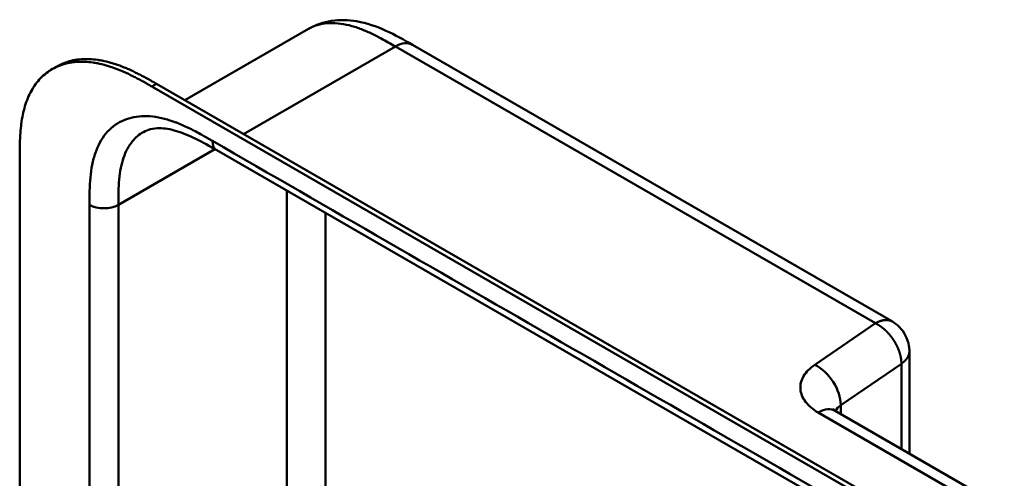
# Model space of a CAD drawing. Header units: millimetres. Extents: x 20 to 833, y 20 to 574.
# Tile 8 of 21: x 166 to 223, y 141 to 168. Entities that reach past the tile are written whole.
import ezdxf

# ---------------------------------------------------------------- set-up
doc = ezdxf.new("R2010")
doc.units = ezdxf.units.MM
doc.header["$LTSCALE"] = 2
doc.layers.add('Sichtbare Kanten(DIN)', color=7, linetype='Continuous', lineweight=50)
doc.layers.add('Sichtbare tangentiale Kanten(DIN)', color=7, linetype='Continuous', lineweight=50)

msp = doc.modelspace()

# ---------------------------------------------------------------- linework, layer by layer
at = {"layer": 'Sichtbare Kanten(DIN)'}
for p, q in [((175.236, 163.144), (182.492, 167.333)), ((182.492, 167.333), (182.492, 167.333)), ((188.601, 166.401), (216.797, 150.122)), ((167.437, 164.971), (167.711, 165.129)), ((218.126, 138.064), (173.301, 163.944)), ((173.575, 164.103), (218.401, 138.223)), ((165.528, 97.163), (165.528, 159.684)), ((177.101, 160.201), (177.101, 160.201)), ((218.092, 136.535), (177.101, 160.201)), ((217.797, 142.36), (217.797, 148.39)), ((213.444, 144.873), (223.372, 139.141))]:
    msp.add_line(p, q, dxfattribs=at)
for points, knots in [([(182.492, 167.333), (182.913, 167.576), (183.381, 167.735), (184.34, 167.881), (184.839, 167.867), (185.914, 167.686), (186.491, 167.486), (187.581, 166.988), (188.101, 166.69), (188.601, 166.401)], [0, 0, 0, 0, 0.43503, 0.43503, 0.881635, 0.881635, 1.42509, 1.42509, 1.955325, 1.955325, 1.955325, 1.955325]), ([(167.711, 165.129), (167.813, 165.188), (167.984, 165.274), (168.303, 165.4), (168.596, 165.48), (168.977, 165.546), (169.293, 165.57), (169.699, 165.565), (170.032, 165.533), (170.456, 165.461), (170.8, 165.377), (171.234, 165.243), (171.582, 165.113), (172.018, 164.928), (172.365, 164.763), (172.797, 164.54), (173.173, 164.333), (173.459, 164.17), (173.575, 164.103)], [-0.5122645, -0.5122645, -0.5122645, -0.5122645, -0.4791669, -0.4583336, -0.416667, -0.3958336, -0.354167, -0.3333337, -0.291667, -0.2708337, -0.2291671, -0.2083337, -0.1666671, -0.1458338, -0.1041671, -0.0833338, -0.0416672, -0.0130421, -0.0130421, -0.0130421, -0.0130421]), ([(173.301, 163.944), (173.185, 164.011), (172.898, 164.175), (172.523, 164.381), (172.091, 164.604), (171.743, 164.77), (171.308, 164.955), (170.959, 165.084), (170.526, 165.218), (170.182, 165.302), (169.758, 165.375), (169.425, 165.407), (169.018, 165.412), (168.702, 165.388), (168.321, 165.322), (168.029, 165.241), (167.681, 165.105), (167.419, 164.968), (167.112, 164.763), (166.885, 164.572), (166.625, 164.302), (166.437, 164.062), (166.228, 163.735), (166.082, 163.451), (165.926, 163.073), (165.822, 162.753), (165.717, 162.335), (165.652, 161.987), (165.593, 161.54), (165.562, 161.174), (165.539, 160.71), (165.529, 160.242), (165.528, 159.869), (165.528, 159.684)], [0.0130421, 0.0130421, 0.0130421, 0.0130421, 0.0416672, 0.0833338, 0.1041671, 0.1458338, 0.1666671, 0.2083337, 0.2291671, 0.2708337, 0.291667, 0.3333337, 0.354167, 0.3958336, 0.416667, 0.4583336, 0.4791669, 0.5208336, 0.5416669, 0.5833336, 0.6041669, 0.6458335, 0.6666668, 0.7083335, 0.7291668, 0.7708335, 0.7916668, 0.8333334, 0.8541667, 0.8958334, 0.9166667, 0.9583334, 0.9999958, 0.9999958, 0.9999958, 0.9999958]), ([(177.101, 160.201), (176.277, 160.677), (175.459, 161.119), (174.38, 161.441), (174.04, 161.494), (173.355, 161.501), (173.044, 161.417), (172.794, 161.273)], [0, 0, 0, 0, 0.874623, 0.874623, 1.321522, 1.321522, 1.920569, 1.920569, 1.920569, 1.920569]), ([(216.797, 150.122), (216.949, 150.035), (217.09, 149.922), (217.348, 149.655), (217.465, 149.495), (217.662, 149.128), (217.737, 148.912), (217.789, 148.593), (217.797, 148.491), (217.797, 148.39)], [0, 0, 0, 0, 0.1326519, 0.1326519, 0.2784868, 0.2784868, 0.4452654, 0.4452654, 0.5212848, 0.5212848, 0.5212848, 0.5212848]), ([(213.282, 144.99), (213.282, 144.99), (213.284, 144.988), (213.3, 144.971), (213.339, 144.938), (213.419, 144.888), (213.431, 144.881), (213.444, 144.873)], [0.3494461, 0.3494461, 0.3494461, 0.3494461, 0.3894259, 0.3894259, 0.5226501, 0.5226501, 0.5448455, 0.5448455, 0.5448455, 0.5448455])]:
    msp.add_open_spline(points, degree=3, knots=knots, dxfattribs=at)
msp.add_open_spline([(172.794, 161.273), (172.794, 161.273), (172.794, 161.273), (172.794, 161.273)], degree=3, dxfattribs=at)
at = {"layer": 'Sichtbare tangentiale Kanten(DIN)'}
for p, q in [((187.601, 166.302), (178.683, 161.154)), ((187.261, 166.106), (187.261, 166.106)), ((215.797, 150.023), (187.601, 166.302)), ((188.677, 165.681), (188.677, 165.681)), ((173.301, 163.944), (173.575, 164.103)), ((183.519, 163.946), (183.519, 163.946)), ((181.696, 162.893), (181.696, 162.893)), ((176.995, 160.262), (171.327, 156.989)), ((181.226, 157.82), (181.226, 124.603)), ((171.327, 136.372), (171.327, 156.989)), ((183.489, 156.513), (183.489, 123.301)), ((212.236, 147.583), (215.797, 150.023)), ((213.766, 145.206), (217.327, 147.646)), ((217.327, 147.646), (217.327, 142.632)), ((213.766, 144.687), (213.766, 145.206)), ((222.369, 139.044), (212.444, 144.774))]:
    msp.add_line(p, q, dxfattribs=at)
for points, degree, knots in [([(187.601, 166.302), (187.323, 166.463), (187.045, 166.623), (186.763, 166.774), (186.665, 166.827), (186.568, 166.878), (186.468, 166.929), (186.256, 167.037), (186.053, 167.132), (185.849, 167.219), (185.634, 167.31), (185.421, 167.39), (185.21, 167.456), (184.989, 167.525), (184.771, 167.58), (184.557, 167.618), (184.338, 167.657), (184.122, 167.678), (183.913, 167.68), (183.701, 167.683), (183.496, 167.666), (183.299, 167.628), (183.1, 167.591), (182.91, 167.533), (182.732, 167.454), (182.687, 167.435), (182.643, 167.414), (182.599, 167.391), (182.563, 167.373), (182.527, 167.353), (182.492, 167.333)], 3, [0, 0, 0, 0, 0.29507, 0.29507, 0.29507, 0.398589, 0.398589, 0.398589, 0.61811, 0.61811, 0.61811, 0.848665, 0.848665, 0.848665, 1.089444, 1.089444, 1.089444, 1.336853, 1.336853, 1.336853, 1.58776, 1.58776, 1.58776, 1.84095, 1.84095, 1.84095, 1.904564, 1.904564, 1.904564, 1.957302, 1.957302, 1.957302, 1.957302]), ([(176.853, 160.75), (176.792, 160.785), (176.731, 160.82), (176.67, 160.855), (176.613, 160.888), (176.556, 160.921), (176.499, 160.954), (176.471, 160.97), (176.442, 160.986), (176.414, 161.002), (176.33, 161.05), (176.246, 161.096), (176.157, 161.146), (176.155, 161.147), (176.152, 161.148), (176.15, 161.149), (175.899, 161.287), (175.674, 161.405), (175.446, 161.515), (175.441, 161.517), (175.437, 161.519), (175.433, 161.521), (175.201, 161.632), (174.967, 161.734), (174.734, 161.823), (174.731, 161.824), (174.729, 161.825), (174.727, 161.826), (174.493, 161.915), (174.261, 161.99), (174.032, 162.05), (174.03, 162.05), (174.028, 162.051), (174.026, 162.051), (173.564, 162.17), (173.113, 162.224), (172.696, 162.203), (172.276, 162.183), (171.877, 162.087), (171.524, 161.917), (171.17, 161.746), (170.852, 161.496), (170.594, 161.183), (170.336, 160.871), (170.125, 160.483), (169.975, 160.045), (169.974, 160.044), (169.974, 160.043), (169.974, 160.042), (169.899, 159.825), (169.838, 159.593), (169.79, 159.351), (169.789, 159.349), (169.789, 159.347), (169.788, 159.345), (169.741, 159.105), (169.706, 158.854), (169.682, 158.599), (169.682, 158.595), (169.681, 158.59), (169.681, 158.586), (169.657, 158.335), (169.644, 158.08), (169.637, 157.801), (169.637, 157.797), (169.637, 157.792), (169.636, 157.788), (169.63, 157.516), (169.63, 157.253), (169.63, 156.989)], 3, [79.050735, 79.050735, 79.050735, 79.050735, 79.115326, 79.115326, 79.115326, 79.175852, 79.175852, 79.175852, 79.206115, 79.206115, 79.206115, 79.29477, 79.29477, 79.29477, 79.296904, 79.296904, 79.296904, 79.544256, 79.544256, 79.544256, 79.548758, 79.548758, 79.548758, 79.800076, 79.800076, 79.800076, 79.802526, 79.802526, 79.802526, 80.054962, 80.054962, 80.054962, 80.056924, 80.056924, 80.056924, 80.565665, 80.565665, 80.565665, 81.078223, 81.078223, 81.078223, 81.591387, 81.591387, 81.591387, 82.102645, 82.102645, 82.102645, 82.103787, 82.103787, 82.103787, 82.357518, 82.357518, 82.357518, 82.35964, 82.35964, 82.35964, 82.612159, 82.612159, 82.612159, 82.616454, 82.616454, 82.616454, 82.864896, 82.864896, 82.864896, 82.868708, 82.868708, 82.868708, 83.11068, 83.11068, 83.11068, 83.11068]), ([(171.327, 156.989), (171.327, 157.247), (171.327, 157.506), (171.333, 157.76), (171.339, 158.009), (171.352, 158.253), (171.373, 158.489), (171.395, 158.721), (171.426, 158.944), (171.468, 159.158), (171.51, 159.369), (171.563, 159.569), (171.628, 159.759), (171.755, 160.13), (171.931, 160.459), (172.155, 160.729), (172.338, 160.951), (172.552, 161.133), (172.794, 161.273)], 3, [-3.587895, -3.587895, -3.587895, -3.587895, -3.346397, -3.346397, -3.346397, -3.111056, -3.111056, -3.111056, -2.880694, -2.880694, -2.880694, -2.65433, -2.65433, -2.65433, -2.210333, -2.210333, -2.210333, -1.847941, -1.847941, -1.847941, -1.847941]), ([(215.797, 150.023), (215.826, 150.04), (215.885, 150.072), (215.971, 150.114), (216.083, 150.159), (216.219, 150.197), (216.349, 150.217), (216.473, 150.22), (216.59, 150.205), (216.677, 150.18), (216.739, 150.154), (216.778, 150.133), (216.797, 150.122), (216.797, 150.122)], 5, [0, 0, 0, 0, 0, 0, 0.0625, 0.125, 0.1875, 0.25, 0.3125, 0.375, 0.4375, 0.5, 0.5000001, 0.5000001, 0.5000001, 0.5000001, 0.5000001, 0.5000001]), ([(217.797, 148.39), (217.797, 148.379), (217.797, 148.347), (217.792, 148.294), (217.779, 148.22), (217.749, 148.126), (217.698, 148.023), (217.632, 147.924), (217.548, 147.827), (217.468, 147.752), (217.4, 147.698), (217.352, 147.664), (217.327, 147.646)], 5, [0.5294319, 0.5294319, 0.5294319, 0.5294319, 0.5294319, 0.5294319, 0.5625, 0.625, 0.6875, 0.75, 0.8125, 0.875, 0.9375, 1, 1, 1, 1, 1, 1]), ([(212.444, 144.774), (212.128, 144.956), (211.871, 145.173), (211.693, 145.407), (211.515, 145.641), (211.411, 145.899), (211.393, 146.155), (211.374, 146.411), (211.439, 146.674), (211.582, 146.915), (211.724, 147.157), (211.949, 147.386), (212.236, 147.583)], 3, [0, 0, 0, 0, 0.25, 0.25, 0.25, 0.5, 0.5, 0.5, 0.75, 0.75, 0.75, 1, 1, 1, 1])]:
    msp.add_open_spline(points, degree=degree, knots=knots, dxfattribs=at)
for points, degree in [([(188.601, 166.401), (188.345, 166.549), (187.992, 166.528), (187.601, 166.302)], 3), ([(177.101, 160.201), (176.948, 160.29), (176.853, 160.48), (176.853, 160.75)], 3), ([(217.843, 137.084), (204.18, 144.973), (190.517, 152.862), (176.853, 160.75)], 3), ([(169.63, 156.989), (170.098, 156.719), (170.858, 156.719), (171.327, 156.989)], 3), ([(169.63, 156.989), (169.63, 149.74), (169.63, 142.49), (169.63, 135.241)], 3), ([(217.327, 147.646), (217.327, 147.68), (217.325, 147.748), (217.318, 147.851), (217.299, 147.99), (217.261, 148.165), (217.21, 148.341), (217.145, 148.515), (217.068, 148.687), (216.98, 148.856), (216.881, 149.02), (216.772, 149.179), (216.654, 149.33), (216.528, 149.474), (216.394, 149.608), (216.254, 149.732), (216.107, 149.843), (215.985, 149.923), (215.892, 149.976), (215.829, 150.008), (215.797, 150.023)], 5), ([(212.236, 147.583), (213.081, 147.172), (213.766, 146.108), (213.766, 145.206)], 3), ([(213.452, 144.868), (213.513, 144.989), (213.617, 145.104), (213.766, 145.206)], 3), ([(212.444, 144.774), (212.834, 145), (213.188, 145.021), (213.444, 144.873)], 3)]:
    msp.add_open_spline(points, degree=degree, dxfattribs=at)

doc.saveas('drawing.dxf')
